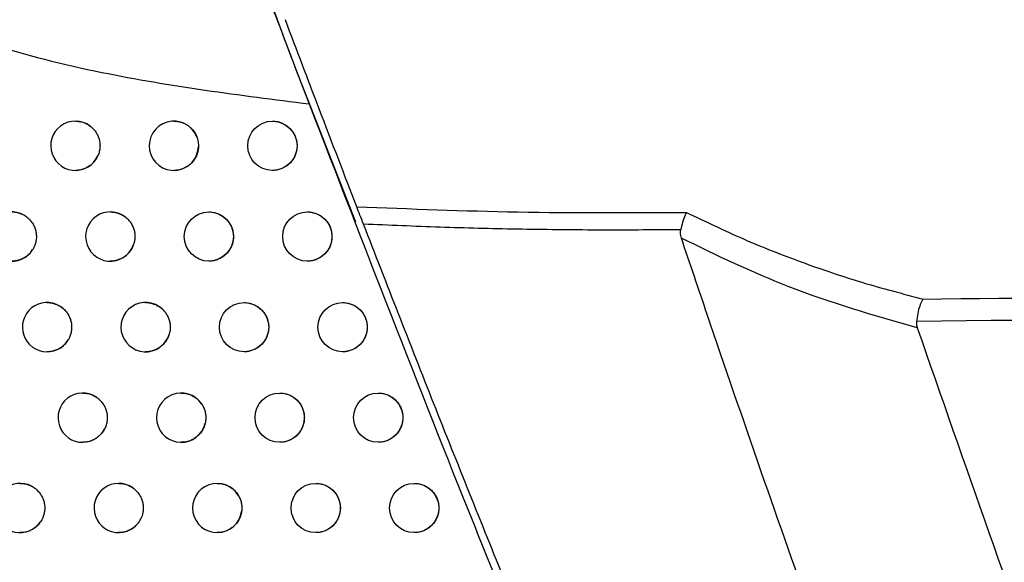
# Model space of a CAD drawing. Header units: millimetres. Extents: x -0.201 to 0.721, y -0.195 to 0.483.
# Tile 132 of 188: x 0.291 to 0.311, y 0.061 to 0.072. Entities that reach past the tile are written whole.
import ezdxf

# ---------------------------------------------------------------- set-up
doc = ezdxf.new("R2010")
doc.units = ezdxf.units.MM

msp = doc.modelspace()

# ---------------------------------------------------------------- linework, layer by layer
at = {"color": 7, "linetype": 'Continuous', "lineweight": 25}
msp.add_line((0.296595, 0.070685), (0.297694, 0.067881), dxfattribs=at)
for centre in [(0.296005, 0.069427), (0.294714, 0.067586), (0.296714, 0.067586), (0.29543, 0.065747), (0.29743, 0.065747), (0.296153, 0.063911), (0.298153, 0.063911), (0.296884, 0.062078), (0.298884, 0.062078)]:
    msp.add_circle(centre, 0.0005, dxfattribs=at)
for centre, radius, start, end in [((0.292005, 0.069427), 0.0005000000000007, 43.96807, 336.013268), ((0.294005, 0.069427), 0.0005, 21.627596, 358.673324), ((0.290714, 0.067586), 0.0005000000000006, 51.905507, 327.797838), ((0.292714, 0.067586), 0.0005, 41.12599, 339.104354), ((0.29143, 0.065747), 0.0005000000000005, 49.996943, 329.993571), ((0.29343, 0.065747), 0.0005, 37.848555, 342.618064), ((0.292153, 0.063911), 0.0005, 47.904871, 332.36266), ((0.294153, 0.063911), 0.0005000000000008, 33.945339, 346.743725), ((0.290884, 0.062078), 0.0005, 54.16473, 325.784627), ((0.292884, 0.062078), 0.0004999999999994, 45.592023, 334.941083), ((0.294884, 0.062078), 0.0005000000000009, 29.010662, 351.885486)]:
    msp.add_arc(centre, radius, start, end, dxfattribs=at)
for points, knots in [([(0.2937837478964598, 0.0782593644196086), (0.2930378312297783, 0.0781399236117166), (0.2915471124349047, 0.0779012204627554), (0.2895455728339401, 0.0773447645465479), (0.2879360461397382, 0.0766667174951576), (0.286937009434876, 0.0759834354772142), (0.2864287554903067, 0.075353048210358), (0.2862197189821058, 0.0748343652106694), (0.2862210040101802, 0.0743227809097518), (0.2864252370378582, 0.0737759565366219), (0.2869907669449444, 0.0730725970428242), (0.2882832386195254, 0.0722238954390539), (0.2902170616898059, 0.0714570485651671), (0.2931388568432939, 0.0707353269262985), (0.295341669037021, 0.070454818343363), (0.2967514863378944, 0.0702752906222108)], [0, 0, 0, 0, 0.1086404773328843, 0.2171186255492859, 0.2988867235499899, 0.3606459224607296, 0.3897569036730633, 0.4145454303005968, 0.439513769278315, 0.4609858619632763, 0.4970256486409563, 0.5670005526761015, 0.6812278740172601, 0.7959833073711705, 0.9999999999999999, 0.9999999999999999, 0.9999999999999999, 0.9999999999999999]), ([(0.2937837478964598, 0.0782593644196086), (0.2940673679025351, 0.0774791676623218), (0.2944484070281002, 0.0764309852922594), (0.2950464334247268, 0.0748098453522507), (0.2955343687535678, 0.0734973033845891), (0.2961445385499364, 0.0718712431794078), (0.2965373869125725, 0.0708382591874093), (0.2967514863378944, 0.0702752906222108)], [0, 0, 0, 0, 0.3007762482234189, 0.4040882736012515, 0.5904446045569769, 0.7767953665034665, 0.9999999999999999, 0.9999999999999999, 0.9999999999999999, 0.9999999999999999]), ([(0.2965953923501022, 0.0706851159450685), (0.2963671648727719, 0.0712868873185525), (0.2959098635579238, 0.0724926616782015), (0.295194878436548, 0.0744087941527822), (0.2947022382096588, 0.0757387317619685), (0.2944683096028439, 0.0763806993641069), (0.2944582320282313, 0.0764083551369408)], [0, 0, 0, 0, 0.3282573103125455, 0.6577319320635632, 0.9852551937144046, 1, 1, 1, 1]), ([(0.297716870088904, 0.068191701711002), (0.2974702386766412, 0.0688310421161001), (0.2970249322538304, 0.0699854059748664), (0.2965012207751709, 0.0713682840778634), (0.2962675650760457, 0.0719852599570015)], [0, 0, 0, 0, 0.5538465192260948, 1, 1, 1, 1]), ([(0.2967514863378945, 0.0702752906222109), (0.297856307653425, 0.0674182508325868), (0.2997863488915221, 0.0624272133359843), (0.3018359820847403, 0.0574840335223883), (0.302712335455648, 0.0553704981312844)], [0, 0, 0, 0, 0.5724340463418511, 1, 1, 1, 1]), ([(0.2920053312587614, 0.0699271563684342), (0.2920065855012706, 0.0699272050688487), (0.292021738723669, 0.0699277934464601), (0.2920509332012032, 0.0699255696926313), (0.2920928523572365, 0.0699202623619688), (0.2921346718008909, 0.0699109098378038), (0.2921754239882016, 0.0698981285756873), (0.2922146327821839, 0.0698820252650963), (0.2922522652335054, 0.069862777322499), (0.2922885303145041, 0.0698400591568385), (0.2923271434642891, 0.0698113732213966), (0.2923513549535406, 0.0697878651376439), (0.2923651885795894, 0.0697744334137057)], [0, 0, 0, 0, 0.0093986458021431, 0.1135504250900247, 0.2184276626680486, 0.3255983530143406, 0.4335640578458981, 0.5373982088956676, 0.6419596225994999, 0.7488232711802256, 0.8564861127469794, 1, 1, 1, 1]), ([(0.2923651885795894, 0.0697744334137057), (0.2923744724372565, 0.0697643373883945), (0.2923931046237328, 0.0697440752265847), (0.2924179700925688, 0.0697105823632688), (0.2924404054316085, 0.069674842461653), (0.2924596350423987, 0.0696373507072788), (0.2924755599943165, 0.0695986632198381), (0.2924882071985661, 0.0695588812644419), (0.2924975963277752, 0.0695176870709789), (0.2925034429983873, 0.0694759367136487), (0.2925057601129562, 0.0694341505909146), (0.2925046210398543, 0.069392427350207), (0.2924999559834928, 0.0693504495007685), (0.2924914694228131, 0.0693080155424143), (0.2924793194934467, 0.0692655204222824), (0.2924678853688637, 0.06923790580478), (0.2924621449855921, 0.069224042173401)], [0, 0, 0, 0, 0.0694649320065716, 0.1394122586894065, 0.2108809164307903, 0.2828752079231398, 0.3523401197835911, 0.4222872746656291, 0.4937553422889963, 0.5657489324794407, 0.6352194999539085, 0.7051724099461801, 0.7766466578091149, 0.8486466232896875, 0.9240146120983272, 1, 1, 1, 1]), ([(0.2940053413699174, 0.0699270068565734), (0.2940067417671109, 0.0699271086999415), (0.2940185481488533, 0.0699279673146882), (0.2940514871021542, 0.0699253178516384), (0.2941076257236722, 0.0699186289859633), (0.2941623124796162, 0.0699030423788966), (0.2942148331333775, 0.0698821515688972), (0.2942652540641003, 0.0698562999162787), (0.294325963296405, 0.0698136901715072), (0.2943743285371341, 0.0697667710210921), (0.2944094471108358, 0.0697226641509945), (0.2944411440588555, 0.0696758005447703), (0.2944585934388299, 0.0696371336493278), (0.2944701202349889, 0.0696115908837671)], [0, 0, 0, 0, 0.0070824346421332, 0.0597101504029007, 0.1659596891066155, 0.2921431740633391, 0.3446505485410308, 0.4506611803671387, 0.5765718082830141, 0.7165313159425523, 0.7875819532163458, 0.8596798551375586, 1, 1, 1, 1]), ([(0.2960053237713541, 0.0699271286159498), (0.2960068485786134, 0.0699271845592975), (0.2960362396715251, 0.0699282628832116), (0.2960799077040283, 0.0699228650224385), (0.2961350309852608, 0.0699108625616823), (0.2961888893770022, 0.0698938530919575), (0.2962404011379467, 0.0698701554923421), (0.2962882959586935, 0.0698402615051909), (0.2963222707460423, 0.0698147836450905), (0.2963643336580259, 0.0697772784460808), (0.2964015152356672, 0.0697345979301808), (0.2964328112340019, 0.0696877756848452), (0.2964600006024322, 0.0696385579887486), (0.2964809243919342, 0.0695861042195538), (0.2964957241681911, 0.0695283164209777), (0.2965037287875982, 0.0694796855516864), (0.2965047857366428, 0.0694448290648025), (0.2965053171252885, 0.0694273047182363)], [0, 0, 0, 0, 0.0058449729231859, 0.1126635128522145, 0.1668847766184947, 0.2218994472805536, 0.3285476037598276, 0.3826847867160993, 0.4376167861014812, 0.4906832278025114, 0.5978993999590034, 0.6526609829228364, 0.705553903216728, 0.8124177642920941, 0.866996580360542, 0.9331315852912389, 1, 1, 1, 1]), ([(0.2944701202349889, 0.0696115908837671), (0.2944863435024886, 0.0695576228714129), (0.2945057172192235, 0.0694931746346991), (0.2945052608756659, 0.0694265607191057), (0.2945051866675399, 0.0694157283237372)], [0, 0, 0, 0, 0.837385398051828, 1, 1, 1, 1]), ([(0.2945051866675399, 0.0694157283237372), (0.2945045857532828, 0.0694028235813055), (0.2945027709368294, 0.0693638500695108), (0.2944930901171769, 0.0693122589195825), (0.2944776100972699, 0.0692614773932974), (0.2944624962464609, 0.0692234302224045), (0.2944439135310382, 0.0691860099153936), (0.294422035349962, 0.0691499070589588), (0.2943972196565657, 0.0691158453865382), (0.2943697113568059, 0.0690840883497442), (0.2943397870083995, 0.0690548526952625), (0.2943071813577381, 0.0690279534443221), (0.2942609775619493, 0.0689960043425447), (0.2942108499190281, 0.068970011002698), (0.2941580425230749, 0.0689505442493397), (0.2941037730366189, 0.0689357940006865), (0.2940523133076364, 0.0689277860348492), (0.2940149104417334, 0.0689277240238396), (0.2940053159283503, 0.0689277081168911)], [0, 0, 0, 0, 0.0499424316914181, 0.1508307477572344, 0.2018682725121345, 0.2553102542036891, 0.3091247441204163, 0.363514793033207, 0.4186921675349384, 0.4722983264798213, 0.5262766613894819, 0.5808299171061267, 0.6361696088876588, 0.7442024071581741, 0.7990317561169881, 0.8546536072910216, 0.9627160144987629, 1, 1, 1, 1]), ([(0.2965053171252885, 0.0694273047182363), (0.2965049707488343, 0.0694134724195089), (0.2965039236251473, 0.0693716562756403), (0.2964941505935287, 0.0693160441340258), (0.2964779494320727, 0.0692623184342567), (0.2964572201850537, 0.0692101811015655), (0.296430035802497, 0.0691608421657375), (0.2963969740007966, 0.0691155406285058), (0.296360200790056, 0.0690731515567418), (0.2963182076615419, 0.0690355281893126), (0.2962719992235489, 0.0690036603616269), (0.2962354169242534, 0.0689827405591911), (0.2961973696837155, 0.0689650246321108), (0.296157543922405, 0.0689503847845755), (0.2961032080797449, 0.0689356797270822), (0.2960519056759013, 0.0689277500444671), (0.2960146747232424, 0.0689277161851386), (0.2960053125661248, 0.0689277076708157)], [0, 0, 0, 0, 0.0527580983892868, 0.1594919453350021, 0.2139763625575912, 0.2667806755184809, 0.3734584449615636, 0.4279318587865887, 0.4808436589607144, 0.587735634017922, 0.6423151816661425, 0.6953586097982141, 0.7487714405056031, 0.8027557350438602, 0.8575224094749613, 0.9641723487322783, 0.9999999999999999, 0.9999999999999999, 0.9999999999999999, 0.9999999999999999]), ([(0.2924621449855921, 0.069224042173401), (0.2924577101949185, 0.0692145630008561), (0.2924443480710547, 0.069186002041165), (0.2924222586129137, 0.069149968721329), (0.2923972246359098, 0.0691162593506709), (0.2923701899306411, 0.0690843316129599), (0.2923300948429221, 0.0690450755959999), (0.2922821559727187, 0.0690095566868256), (0.2922366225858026, 0.0689833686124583), (0.2921985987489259, 0.0689655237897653), (0.292158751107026, 0.0689507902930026), (0.2921178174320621, 0.0689394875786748), (0.2920763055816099, 0.0689318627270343), (0.2920388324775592, 0.0689277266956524), (0.2920150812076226, 0.0689277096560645), (0.2920053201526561, 0.0689277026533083)], [0, 0, 0, 0, 0.0543270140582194, 0.1636885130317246, 0.2187831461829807, 0.2725843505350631, 0.381189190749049, 0.5101276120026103, 0.5822165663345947, 0.6548017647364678, 0.7289485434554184, 0.8036335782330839, 0.8761080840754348, 0.9490841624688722, 1, 1, 1, 1]), ([(0.297716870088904, 0.068191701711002), (0.2988049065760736, 0.0681484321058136), (0.3010331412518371, 0.0680598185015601), (0.303266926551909, 0.0680710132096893), (0.3044099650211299, 0.0680767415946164)], [0, 0, 0, 0, 0.488295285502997, 1, 1, 1, 1]), ([(0.2978540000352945, 0.0678374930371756), (0.2978294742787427, 0.0679007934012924), (0.2977791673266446, 0.0680306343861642), (0.2977379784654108, 0.068137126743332), (0.297716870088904, 0.068191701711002)], [0, 0, 0, 0, 0.4875222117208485, 0.9999999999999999, 0.9999999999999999, 0.9999999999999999, 0.9999999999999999]), ([(0.2907141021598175, 0.0680855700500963), (0.2907152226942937, 0.0680856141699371), (0.2907302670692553, 0.0680862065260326), (0.290759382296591, 0.0680839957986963), (0.2908013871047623, 0.0680787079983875), (0.2908432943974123, 0.0680693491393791), (0.2908833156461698, 0.068056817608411), (0.2909332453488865, 0.0680364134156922), (0.2909799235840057, 0.0680110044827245), (0.2910118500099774, 0.0679871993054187), (0.2910225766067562, 0.0679792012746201)], [0, 0, 0, 0, 0.0101474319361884, 0.1362401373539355, 0.2632116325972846, 0.3929627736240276, 0.5236781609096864, 0.6415071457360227, 0.8795540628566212, 1, 1, 1, 1]), ([(0.2910225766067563, 0.0679792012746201), (0.2910331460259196, 0.0679704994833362), (0.2910543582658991, 0.0679530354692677), (0.2910835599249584, 0.0679233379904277), (0.2911106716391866, 0.0678910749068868), (0.291134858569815, 0.0678566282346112), (0.2911559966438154, 0.0678204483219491), (0.2911739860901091, 0.067782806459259), (0.2911889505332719, 0.0677433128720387), (0.2912004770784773, 0.0677028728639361), (0.291208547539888, 0.0676618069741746), (0.2912131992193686, 0.0676203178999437), (0.2912143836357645, 0.0675780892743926), (0.2912119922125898, 0.0675360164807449), (0.2912061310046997, 0.0674946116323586), (0.291196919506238, 0.0674539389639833), (0.2911841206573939, 0.0674137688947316), (0.2911654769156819, 0.0673679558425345), (0.2911477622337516, 0.0673374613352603), (0.2911371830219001, 0.0673192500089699)], [0, 0, 0, 0, 0.0560954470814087, 0.1125804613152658, 0.1702940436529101, 0.228432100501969, 0.2845275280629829, 0.3414232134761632, 0.3987253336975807, 0.4568626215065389, 0.5129646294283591, 0.5694561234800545, 0.627176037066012, 0.6853204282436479, 0.7414248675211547, 0.79791888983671, 0.8556417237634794, 0.9137892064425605, 1, 1, 1, 1]), ([(0.2927140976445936, 0.0680855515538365), (0.2927153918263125, 0.0680856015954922), (0.2927305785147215, 0.0680861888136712), (0.2927597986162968, 0.0680839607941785), (0.2928016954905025, 0.0680786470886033), (0.2928434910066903, 0.0680692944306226), (0.2928842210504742, 0.0680565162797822), (0.29292340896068, 0.0680404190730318), (0.292961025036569, 0.0680211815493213), (0.2929972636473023, 0.0679984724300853), (0.2930425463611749, 0.0679648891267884), (0.2930716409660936, 0.067934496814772), (0.293090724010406, 0.0679145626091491)], [0, 0, 0, 0, 0.0091352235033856, 0.1071980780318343, 0.2059438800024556, 0.3068484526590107, 0.4085012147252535, 0.5062804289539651, 0.6047441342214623, 0.7053741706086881, 0.8067560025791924, 1, 1, 1, 1]), ([(0.2947140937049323, 0.0680855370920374), (0.2947155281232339, 0.0680855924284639), (0.294727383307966, 0.0680860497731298), (0.2947603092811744, 0.0680839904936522), (0.2948164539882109, 0.068076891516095), (0.2948879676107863, 0.0680567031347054), (0.2949492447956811, 0.0680285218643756), (0.294997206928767, 0.0679985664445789), (0.2950312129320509, 0.0679730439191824), (0.2950732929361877, 0.0679354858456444), (0.2951104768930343, 0.0678927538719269), (0.2951417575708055, 0.0678458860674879), (0.2951689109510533, 0.0677966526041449), (0.2951897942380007, 0.0677442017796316), (0.2952045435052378, 0.0676864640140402), (0.2952125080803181, 0.0676379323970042), (0.2952135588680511, 0.0676031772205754), (0.2952140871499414, 0.0675857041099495)], [0, 0, 0, 0, 0.0055030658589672, 0.0454817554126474, 0.1261941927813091, 0.222049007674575, 0.3288762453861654, 0.3831060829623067, 0.4381342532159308, 0.4912260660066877, 0.5984958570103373, 0.6532881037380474, 0.7061370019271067, 0.8129135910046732, 0.8674499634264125, 0.9333606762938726, 0.9999999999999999, 0.9999999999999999, 0.9999999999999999, 0.9999999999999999]), ([(0.2967140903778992, 0.068085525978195), (0.2967156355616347, 0.0680855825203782), (0.2967450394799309, 0.0680866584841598), (0.2967887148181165, 0.0680812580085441), (0.2968438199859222, 0.0680692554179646), (0.2968976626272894, 0.0680522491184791), (0.2969491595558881, 0.0680285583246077), (0.2969970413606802, 0.0679986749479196), (0.2970310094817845, 0.0679732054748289), (0.2970730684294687, 0.0679357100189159), (0.2971102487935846, 0.06789303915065), (0.2971415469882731, 0.0678462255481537), (0.2971687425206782, 0.0677970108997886), (0.2971896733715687, 0.0677445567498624), (0.2972044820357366, 0.0676867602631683), (0.2972124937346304, 0.0676381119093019), (0.2972135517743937, 0.067603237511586), (0.2972140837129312, 0.0675857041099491)], [0, 0, 0, 0, 0.0059220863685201, 0.1126937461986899, 0.1668910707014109, 0.2218812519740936, 0.3284941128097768, 0.3826130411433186, 0.4375261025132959, 0.4905872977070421, 0.597792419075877, 0.6525477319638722, 0.7054486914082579, 0.8123284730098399, 0.8669150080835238, 0.933090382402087, 1, 1, 1, 1]), ([(0.3044099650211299, 0.0680767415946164), (0.3044093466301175, 0.0680754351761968), (0.3044013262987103, 0.0680584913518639), (0.3043745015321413, 0.0679973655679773), (0.3043327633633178, 0.0678820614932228), (0.3043059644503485, 0.0677750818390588), (0.3042935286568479, 0.0677254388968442)], [0, 0, 0, 0, 0.0142292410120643, 0.1845486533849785, 0.6215971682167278, 1, 1, 1, 1]), ([(0.3044099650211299, 0.0680767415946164), (0.3047936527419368, 0.06789184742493), (0.3055622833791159, 0.0675214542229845), (0.3067528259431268, 0.0670554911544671), (0.3079699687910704, 0.0666440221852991), (0.3087984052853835, 0.0664258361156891), (0.3092131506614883, 0.0663166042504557)], [0, 0, 0, 0, 0.2451132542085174, 0.4910283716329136, 0.7451903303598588, 1, 1, 1, 1]), ([(0.293090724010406, 0.0679145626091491), (0.2930995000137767, 0.067904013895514), (0.2931171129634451, 0.0678828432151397), (0.2931402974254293, 0.0678481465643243), (0.2931609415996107, 0.0678113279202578), (0.293178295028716, 0.0677729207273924), (0.2931922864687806, 0.0677334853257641), (0.2932029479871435, 0.0676931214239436), (0.2932102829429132, 0.0676515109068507), (0.2932140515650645, 0.0676095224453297), (0.2932142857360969, 0.0675676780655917), (0.2932110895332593, 0.0675260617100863), (0.2932042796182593, 0.0674844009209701), (0.2931944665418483, 0.0674445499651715), (0.2931854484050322, 0.067419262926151), (0.2931812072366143, 0.067407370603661)], [0, 0, 0, 0, 0.0761205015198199, 0.1527696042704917, 0.2310857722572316, 0.3099779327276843, 0.386098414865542, 0.4627473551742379, 0.5410629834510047, 0.6199545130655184, 0.6960798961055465, 0.7727338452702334, 0.8510549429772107, 0.9299521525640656, 1, 1, 1, 1]), ([(0.3054422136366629, 0.0493632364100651), (0.3054355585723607, 0.0493785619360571), (0.3054031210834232, 0.0494532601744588), (0.3052676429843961, 0.0497654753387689), (0.3047017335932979, 0.0510730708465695), (0.3036536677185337, 0.0535222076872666), (0.3022189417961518, 0.0569425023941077), (0.300734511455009, 0.0605619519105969), (0.2992762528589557, 0.064192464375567), (0.2983280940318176, 0.066622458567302), (0.2978540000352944, 0.0678374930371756)], [0, 0, 0, 0, 0.0025094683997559, 0.0122314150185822, 0.0511191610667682, 0.2165127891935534, 0.4123544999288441, 0.6082082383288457, 0.8040980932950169, 0.9999999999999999, 0.9999999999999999, 0.9999999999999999, 0.9999999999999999]), ([(0.3042935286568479, 0.0677254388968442), (0.304278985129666, 0.06772526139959), (0.3037176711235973, 0.0677184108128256), (0.3026093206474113, 0.067713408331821), (0.3009961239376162, 0.0677306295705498), (0.299410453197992, 0.0677693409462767), (0.2983728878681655, 0.0678147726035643), (0.2978540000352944, 0.0678374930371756)], [0, 0, 0, 0, 0.006767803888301, 0.261206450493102, 0.5157556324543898, 0.757828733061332, 1, 1, 1, 1]), ([(0.2952140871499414, 0.0675857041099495), (0.2952137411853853, 0.0675718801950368), (0.29521269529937, 0.0675300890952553), (0.2952029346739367, 0.0674745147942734), (0.2951867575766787, 0.067420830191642), (0.2951660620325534, 0.0673687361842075), (0.2951389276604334, 0.0673194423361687), (0.2951059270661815, 0.0672741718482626), (0.2950692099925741, 0.0672317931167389), (0.2950272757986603, 0.0671941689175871), (0.2949811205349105, 0.0671622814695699), (0.294944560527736, 0.0671413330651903), (0.2949065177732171, 0.0671235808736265), (0.2948666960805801, 0.0671089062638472), (0.2948123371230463, 0.0670941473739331), (0.2947609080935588, 0.0670861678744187), (0.2947235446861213, 0.0670861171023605), (0.2947140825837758, 0.0670861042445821)], [0, 0, 0, 0, 0.0526847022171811, 0.1592712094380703, 0.2136810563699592, 0.2664113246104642, 0.3729383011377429, 0.4273326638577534, 0.4802139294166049, 0.5870419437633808, 0.6415856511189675, 0.694667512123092, 0.7481184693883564, 0.802140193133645, 0.8569432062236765, 0.963771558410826, 0.9999999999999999, 0.9999999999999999, 0.9999999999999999, 0.9999999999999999]), ([(0.2972140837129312, 0.0675857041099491), (0.2972137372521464, 0.0675718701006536), (0.2972126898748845, 0.0675300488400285), (0.2972029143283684, 0.0674744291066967), (0.2971867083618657, 0.0674206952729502), (0.2971659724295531, 0.0673685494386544), (0.2971387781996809, 0.0673192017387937), (0.2971057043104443, 0.067273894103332), (0.2970689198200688, 0.0672315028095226), (0.2970269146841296, 0.0671938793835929), (0.2969806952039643, 0.0671620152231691), (0.2969441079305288, 0.0671411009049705), (0.2969060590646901, 0.0671233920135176), (0.2968662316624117, 0.0671087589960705), (0.2968118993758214, 0.0670940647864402), (0.2967606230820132, 0.0670861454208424), (0.2967234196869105, 0.0670861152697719), (0.2967140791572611, 0.0670861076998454)], [0, 0, 0, 0, 0.0527726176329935, 0.1595356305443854, 0.2140348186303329, 0.2668537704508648, 0.3735613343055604, 0.4280503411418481, 0.4809687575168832, 0.5878745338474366, 0.6424617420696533, 0.6954985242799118, 0.7489047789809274, 0.802882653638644, 0.8576431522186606, 0.9642589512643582, 1, 1, 1, 1]), ([(0.3043083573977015, 0.0675512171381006), (0.3042983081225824, 0.0675865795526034), (0.3042819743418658, 0.0676440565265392), (0.3042903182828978, 0.0677028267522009), (0.3042935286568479, 0.0677254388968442)], [0, 0, 0, 0, 0.6152448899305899, 1, 1, 1, 1]), ([(0.2931812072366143, 0.067407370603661), (0.2931764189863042, 0.0673956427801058), (0.2931619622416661, 0.0673602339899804), (0.2931362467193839, 0.0673157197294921), (0.2931074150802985, 0.0672763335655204), (0.2930788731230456, 0.0672426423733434), (0.2930387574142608, 0.0672033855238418), (0.2929907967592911, 0.0671678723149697), (0.292945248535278, 0.0671416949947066), (0.2929072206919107, 0.0671238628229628), (0.2928673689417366, 0.0671091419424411), (0.2928264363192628, 0.0670978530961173), (0.2927849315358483, 0.0670902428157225), (0.2927475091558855, 0.0670861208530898), (0.2927238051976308, 0.0670861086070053), (0.2927140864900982, 0.067086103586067)], [0, 0, 0, 0, 0.0628185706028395, 0.1896626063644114, 0.2537961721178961, 0.3052176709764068, 0.4090194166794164, 0.5322573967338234, 0.6011274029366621, 0.6704717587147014, 0.7413090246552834, 0.8126609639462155, 0.8818751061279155, 0.9515683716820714, 1, 1, 1, 1]), ([(0.3108626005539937, 0.0492686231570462), (0.3108378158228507, 0.0493338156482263), (0.3107138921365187, 0.0496597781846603), (0.3101946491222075, 0.0510292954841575), (0.3089232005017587, 0.0544259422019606), (0.3070198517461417, 0.0596715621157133), (0.3053722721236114, 0.0644027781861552), (0.3044829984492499, 0.0670344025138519), (0.3043083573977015, 0.0675512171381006)], [0, 0, 0, 0, 0.0107725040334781, 0.0538625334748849, 0.2262235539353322, 0.5709513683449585, 0.9157407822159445, 1, 1, 1, 1]), ([(0.3090955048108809, 0.0657345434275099), (0.3082174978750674, 0.0659848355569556), (0.306594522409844, 0.0664474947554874), (0.3050275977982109, 0.0672039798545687), (0.3043083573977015, 0.0675512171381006)], [0, 0, 0, 0, 0.5409859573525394, 1, 1, 1, 1]), ([(0.2911371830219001, 0.0673192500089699), (0.2911270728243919, 0.0673042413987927), (0.291109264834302, 0.0672778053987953), (0.2910792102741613, 0.0672433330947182), (0.2910494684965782, 0.0672140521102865), (0.2910169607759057, 0.0671871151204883), (0.2909823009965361, 0.0671630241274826), (0.2909459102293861, 0.0671420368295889), (0.2909078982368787, 0.0671241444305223), (0.2908680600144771, 0.0671093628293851), (0.2908271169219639, 0.0670980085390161), (0.2907855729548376, 0.0670903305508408), (0.290747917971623, 0.0670861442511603), (0.2907239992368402, 0.0670861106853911), (0.2907140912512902, 0.0670860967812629)], [0, 0, 0, 0, 0.1071982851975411, 0.1888178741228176, 0.2709970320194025, 0.3549331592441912, 0.4394731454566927, 0.521803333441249, 0.6046990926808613, 0.689373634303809, 0.7746609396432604, 0.8575373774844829, 0.9409869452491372, 1, 1, 1, 1]), ([(0.3092131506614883, 0.0663166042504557), (0.317377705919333, 0.0664103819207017), (0.3313935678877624, 0.0665713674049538), (0.3476469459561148, 0.0667649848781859), (0.3557357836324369, 0.0668631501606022), (0.3579733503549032, 0.0668903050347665)], [0, 0, 0, 0, 0.5023277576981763, 0.8623319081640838, 1, 1, 1, 1]), ([(0.3579733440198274, 0.0664246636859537), (0.3524708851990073, 0.0663594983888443), (0.3361730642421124, 0.0661664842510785), (0.3198751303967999, 0.0659832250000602), (0.3090796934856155, 0.0658618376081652)], [0, 0, 0, 0, 0.3376192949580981, 1, 1, 1, 1]), ([(0.2914301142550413, 0.0662467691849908), (0.2914312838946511, 0.0662468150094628), (0.2914463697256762, 0.0662474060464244), (0.2914755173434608, 0.0662451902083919), (0.2915174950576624, 0.0662398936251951), (0.2915593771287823, 0.0662305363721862), (0.2916001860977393, 0.06621774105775), (0.2916394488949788, 0.0662016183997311), (0.2916771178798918, 0.0661823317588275), (0.2917134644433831, 0.0661596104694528), (0.2917378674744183, 0.0661412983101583), (0.2917502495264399, 0.0661309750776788), (0.2917515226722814, 0.0661299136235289)], [0, 0, 0, 0, 0.010084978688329, 0.1300744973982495, 0.2509001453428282, 0.3743700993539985, 0.4987571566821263, 0.618327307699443, 0.7387361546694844, 0.8618016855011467, 0.9857901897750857, 0.9999999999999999, 0.9999999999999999, 0.9999999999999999, 0.9999999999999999]), ([(0.2934301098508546, 0.0662467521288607), (0.2934314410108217, 0.0662468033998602), (0.29344665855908, 0.0662473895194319), (0.2934759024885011, 0.0662451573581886), (0.2935177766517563, 0.0662398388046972), (0.293559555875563, 0.0662304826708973), (0.2936271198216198, 0.0662092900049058), (0.2936910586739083, 0.0661764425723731), (0.2937436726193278, 0.0661369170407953), (0.293775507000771, 0.066109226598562), (0.2938015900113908, 0.0660826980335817), (0.2938190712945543, 0.0660609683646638), (0.2938249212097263, 0.0660536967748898)], [0, 0, 0, 0, 0.008810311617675, 0.1007176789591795, 0.1932650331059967, 0.2878351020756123, 0.3831060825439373, 0.6607264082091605, 0.7557564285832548, 0.8164975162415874, 0.9385929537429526, 1, 1, 1, 1]), ([(0.2954301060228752, 0.0662467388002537), (0.2954315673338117, 0.0662467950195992), (0.2954434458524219, 0.06624725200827), (0.2954763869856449, 0.0662451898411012), (0.2955325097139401, 0.0662380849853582), (0.2956039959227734, 0.0662179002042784), (0.2956652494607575, 0.0661897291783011), (0.2957131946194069, 0.0661597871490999), (0.2957471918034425, 0.0661342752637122), (0.295789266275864, 0.0660967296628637), (0.2958264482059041, 0.0660540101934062), (0.2958577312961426, 0.0660071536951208), (0.2958848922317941, 0.0659579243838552), (0.2959057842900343, 0.0659054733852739), (0.2959205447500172, 0.065847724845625), (0.2959285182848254, 0.0657991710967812), (0.2959295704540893, 0.0657643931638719), (0.2959300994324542, 0.0657469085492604)], [0, 0, 0, 0, 0.0056050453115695, 0.045561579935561, 0.1262291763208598, 0.2220303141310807, 0.3288119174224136, 0.3830181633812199, 0.4380218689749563, 0.4911065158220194, 0.5983612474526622, 0.6531449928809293, 0.7060038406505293, 0.8128001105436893, 0.8673459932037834, 0.9333081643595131, 1, 1, 1, 1]), ([(0.2974301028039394, 0.0662467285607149), (0.2974316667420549, 0.0662467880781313), (0.2974436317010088, 0.0662472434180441), (0.2974766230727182, 0.06624517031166), (0.2975326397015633, 0.0662380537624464), (0.29759053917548, 0.0662216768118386), (0.2976394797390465, 0.0662016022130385), (0.2976769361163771, 0.0661824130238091), (0.2977130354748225, 0.0661598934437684), (0.2977469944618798, 0.0661344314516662), (0.2977890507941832, 0.0660969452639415), (0.2978262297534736, 0.0660542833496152), (0.2978575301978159, 0.0660074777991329), (0.2978847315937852, 0.0659582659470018), (0.2979056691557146, 0.0659058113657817), (0.2979204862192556, 0.0658480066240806), (0.297928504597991, 0.0657993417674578), (0.297929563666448, 0.0657644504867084), (0.2979300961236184, 0.0657469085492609)], [0, 0, 0, 0, 0.0059923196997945, 0.0458444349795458, 0.1263006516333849, 0.2218486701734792, 0.2749932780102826, 0.3285109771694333, 0.3826073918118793, 0.437497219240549, 0.4905482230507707, 0.5977323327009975, 0.6524763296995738, 0.7053795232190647, 0.8122635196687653, 0.8668518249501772, 0.9330584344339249, 1, 1, 1, 1]), ([(0.3092131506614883, 0.0663166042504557), (0.3092125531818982, 0.0663157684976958), (0.3092058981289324, 0.0663064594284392), (0.3091822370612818, 0.0662684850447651), (0.3091442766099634, 0.0661792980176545), (0.3091033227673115, 0.0660305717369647), (0.3090875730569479, 0.0659181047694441), (0.3090796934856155, 0.0658618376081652)], [0, 0, 0, 0, 0.0104896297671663, 0.1168392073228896, 0.4170130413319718, 0.708331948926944, 1, 1, 1, 1]), ([(0.2917515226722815, 0.0661299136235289), (0.2917618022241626, 0.0661208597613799), (0.2917824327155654, 0.0661026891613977), (0.2918106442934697, 0.0660720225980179), (0.2918366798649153, 0.0660388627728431), (0.2918597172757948, 0.0660036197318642), (0.2918795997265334, 0.0659668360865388), (0.2918963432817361, 0.0659286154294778), (0.2919100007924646, 0.0658886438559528), (0.2919202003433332, 0.0658477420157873), (0.2919268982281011, 0.0658064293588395), (0.2919301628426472, 0.0657648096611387), (0.2919299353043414, 0.0657225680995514), (0.291926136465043, 0.0656806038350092), (0.2919188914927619, 0.0656394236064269), (0.2919083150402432, 0.065599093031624), (0.2918941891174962, 0.06555936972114), (0.2918788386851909, 0.0655251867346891), (0.2918675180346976, 0.0655048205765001), (0.2918630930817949, 0.0654968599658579)], [0, 0, 0, 0, 0.0589799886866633, 0.1183695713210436, 0.1790508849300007, 0.2401784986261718, 0.2991584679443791, 0.3585478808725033, 0.419228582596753, 0.4803554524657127, 0.539341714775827, 0.5987374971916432, 0.6594248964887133, 0.7205586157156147, 0.7795464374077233, 0.8389438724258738, 0.8996333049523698, 0.9607692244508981, 1, 1, 1, 1]), ([(0.2938249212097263, 0.0660536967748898), (0.2938330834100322, 0.0660426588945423), (0.2938494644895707, 0.0660205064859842), (0.2938706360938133, 0.0659845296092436), (0.2938891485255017, 0.065946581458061), (0.2939042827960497, 0.0659072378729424), (0.2939159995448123, 0.0658670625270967), (0.293924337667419, 0.0658261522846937), (0.2939292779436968, 0.0657841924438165), (0.2939305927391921, 0.0657437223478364), (0.2939281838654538, 0.065693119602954), (0.2939208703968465, 0.0656446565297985), (0.2939106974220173, 0.0656094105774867), (0.2939072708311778, 0.0655975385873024)], [0, 0, 0, 0, 0.0854996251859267, 0.1715929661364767, 0.2595587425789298, 0.3481714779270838, 0.4336710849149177, 0.5197642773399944, 0.607729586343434, 0.6963417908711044, 0.7714622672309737, 0.9230210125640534, 1, 1, 1, 1]), ([(0.3090796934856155, 0.0658618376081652), (0.3090794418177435, 0.0658287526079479), (0.3090791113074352, 0.0657853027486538), (0.3090923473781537, 0.0657443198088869), (0.3090955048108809, 0.0657345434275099)], [0, 0, 0, 0, 0.7614524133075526, 1, 1, 1, 1]), ([(0.2939072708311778, 0.0655975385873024), (0.2939055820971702, 0.0655923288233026), (0.2938996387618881, 0.0655739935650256), (0.2938873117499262, 0.0655431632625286), (0.2938687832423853, 0.0655057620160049), (0.293846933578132, 0.0654696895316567), (0.2938221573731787, 0.0654356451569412), (0.2937946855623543, 0.0654038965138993), (0.2937647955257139, 0.0653746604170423), (0.2937322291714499, 0.0653477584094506), (0.293686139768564, 0.0653158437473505), (0.2936360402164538, 0.0652897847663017), (0.2935832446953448, 0.0652703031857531), (0.2935423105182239, 0.0652590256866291), (0.2935007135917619, 0.065251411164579), (0.2934633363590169, 0.0652473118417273), (0.2934396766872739, 0.0652473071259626), (0.2934300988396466, 0.0652473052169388)], [0, 0, 0, 0, 0.0258484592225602, 0.0909711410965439, 0.1565473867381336, 0.2228240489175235, 0.2900585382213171, 0.3554274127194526, 0.4212493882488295, 0.4877709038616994, 0.555249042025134, 0.6866571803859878, 0.7540649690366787, 0.8219629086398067, 0.887803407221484, 0.9545808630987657, 0.9999999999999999, 0.9999999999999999, 0.9999999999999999, 0.9999999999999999]), ([(0.2959300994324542, 0.0657469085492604), (0.295929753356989, 0.0657330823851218), (0.2959287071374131, 0.0656912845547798), (0.2959189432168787, 0.065635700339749), (0.2959027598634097, 0.0655820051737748), (0.2958820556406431, 0.0655299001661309), (0.2958549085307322, 0.0654805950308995), (0.2958218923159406, 0.0654353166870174), (0.2957851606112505, 0.0653929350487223), (0.2957432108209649, 0.0653553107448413), (0.2956970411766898, 0.0653234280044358), (0.2956604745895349, 0.0653024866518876), (0.2956224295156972, 0.0652847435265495), (0.2955826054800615, 0.0652700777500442), (0.2955282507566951, 0.0652553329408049), (0.2954768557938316, 0.0652473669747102), (0.2954395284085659, 0.0652473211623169), (0.2954300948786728, 0.0652473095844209)], [0, 0, 0, 0, 0.0527034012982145, 0.1593274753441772, 0.213756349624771, 0.2665054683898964, 0.3730708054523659, 0.4274852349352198, 0.4803751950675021, 0.5872213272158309, 0.6417750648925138, 0.6948487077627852, 0.748291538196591, 0.8023053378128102, 0.8571007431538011, 0.9638859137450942, 1, 1, 1, 1]), ([(0.2979300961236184, 0.0657469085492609), (0.2979288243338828, 0.0657192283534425), (0.2979268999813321, 0.0656773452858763), (0.2979149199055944, 0.065622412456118), (0.2979027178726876, 0.0655818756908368), (0.29788196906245, 0.0655297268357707), (0.2978547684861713, 0.0654803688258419), (0.2978216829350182, 0.0654350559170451), (0.2977848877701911, 0.0653926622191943), (0.2977428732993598, 0.0653550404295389), (0.2976966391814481, 0.0653231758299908), (0.2976478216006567, 0.0652952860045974), (0.2975956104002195, 0.0652735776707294), (0.2975278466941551, 0.0652552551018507), (0.2974765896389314, 0.0652473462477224), (0.2974394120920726, 0.0652473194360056), (0.2974300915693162, 0.0652473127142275)], [0, 0, 0, 0, 0.105474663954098, 0.1595943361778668, 0.2141122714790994, 0.2669496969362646, 0.37369478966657, 0.4282033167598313, 0.4811326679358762, 0.5880609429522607, 0.6426602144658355, 0.6956955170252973, 0.8029824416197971, 0.8577420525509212, 0.964335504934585, 1, 1, 1, 1]), ([(0.3090955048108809, 0.0657345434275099), (0.3100614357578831, 0.0629649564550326), (0.3119936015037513, 0.0574249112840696), (0.3140724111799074, 0.0519382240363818), (0.3151119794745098, 0.0491944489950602)], [0, 0, 0, 0, 0.4999213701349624, 1, 1, 1, 1]), ([(0.2918630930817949, 0.065496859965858), (0.2918499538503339, 0.0654761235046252), (0.2918294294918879, 0.0654437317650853), (0.2917858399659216, 0.065393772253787), (0.2917441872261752, 0.0653560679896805), (0.2916981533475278, 0.0653241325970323), (0.2916617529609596, 0.0653031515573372), (0.2916237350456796, 0.0652852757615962), (0.2915838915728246, 0.06527050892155), (0.291542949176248, 0.0652591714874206), (0.2915014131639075, 0.0652515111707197), (0.2914638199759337, 0.06524734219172), (0.2914399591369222, 0.0652473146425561), (0.2914301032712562, 0.0652473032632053)], [0, 0, 0, 0, 0.1400039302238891, 0.2186955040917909, 0.3787141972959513, 0.4602243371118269, 0.5395597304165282, 0.6194404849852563, 0.7010367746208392, 0.783224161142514, 0.86305246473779, 0.9434329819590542, 1, 1, 1, 1]), ([(0.2921533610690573, 0.0644108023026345), (0.2921545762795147, 0.0644108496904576), (0.2921697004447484, 0.0644114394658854), (0.2921988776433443, 0.0644092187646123), (0.2922408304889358, 0.0644039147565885), (0.2922826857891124, 0.0643945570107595), (0.2923234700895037, 0.0643817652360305), (0.2923627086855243, 0.0643656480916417), (0.2924003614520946, 0.0643463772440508), (0.2924366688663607, 0.0643236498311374), (0.2924660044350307, 0.0643017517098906), (0.2924827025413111, 0.064287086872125), (0.2924885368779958, 0.0642819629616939)], [0, 0, 0, 0, 0.0099570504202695, 0.1239226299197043, 0.2386822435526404, 0.355952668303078, 0.4740937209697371, 0.5876800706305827, 0.7020626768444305, 0.8189668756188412, 0.9367468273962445, 1, 1, 1, 1]), ([(0.2941533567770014, 0.0644107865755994), (0.2941547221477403, 0.0644108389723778), (0.294169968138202, 0.0644114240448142), (0.2941992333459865, 0.0644091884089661), (0.2942410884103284, 0.0644038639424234), (0.2942828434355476, 0.0643945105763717), (0.2943368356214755, 0.064377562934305), (0.2943884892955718, 0.0643537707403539), (0.2944365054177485, 0.064323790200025), (0.294469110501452, 0.0642993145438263), (0.2945070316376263, 0.0642657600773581), (0.2945400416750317, 0.0642299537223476), (0.2945610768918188, 0.0642001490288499), (0.2945681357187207, 0.0641901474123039)], [0, 0, 0, 0, 0.0084040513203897, 0.0938412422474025, 0.1798732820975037, 0.2677851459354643, 0.3563482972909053, 0.5272266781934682, 0.6149236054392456, 0.7032744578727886, 0.7767934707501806, 0.9250981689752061, 1, 1, 1, 1]), ([(0.2961533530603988, 0.0644107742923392), (0.2961548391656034, 0.0644108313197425), (0.2961667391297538, 0.0644112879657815), (0.2961996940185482, 0.0644092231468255), (0.2962557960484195, 0.0644021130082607), (0.2963272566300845, 0.0643819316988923), (0.2963884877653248, 0.0643537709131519), (0.2964364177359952, 0.0643238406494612), (0.2964704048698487, 0.0642983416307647), (0.2965019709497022, 0.0642701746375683), (0.2965308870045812, 0.064239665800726), (0.2965574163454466, 0.0642064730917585), (0.2965809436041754, 0.0641712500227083), (0.296608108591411, 0.0641220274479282), (0.2966290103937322, 0.0640695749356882), (0.2966437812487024, 0.0640118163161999), (0.2966517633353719, 0.0639632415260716), (0.296652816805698, 0.0639284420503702), (0.2966533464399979, 0.0639109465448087)], [0, 0, 0, 0, 0.0056984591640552, 0.0456303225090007, 0.1262480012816, 0.2219894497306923, 0.3287181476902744, 0.3828971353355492, 0.437872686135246, 0.4909456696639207, 0.5443927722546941, 0.5982720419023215, 0.6530427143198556, 0.7059059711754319, 0.8127107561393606, 0.8672604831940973, 0.9332649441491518, 1, 1, 1, 1]), ([(0.2981533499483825, 0.0644107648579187), (0.2981549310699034, 0.0644108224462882), (0.2981843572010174, 0.0644118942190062), (0.2982280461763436, 0.0644064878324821), (0.2982831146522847, 0.0643944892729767), (0.2983236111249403, 0.0643816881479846), (0.2983627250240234, 0.0643656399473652), (0.2984001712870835, 0.0643464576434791), (0.2984362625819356, 0.0643239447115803), (0.298470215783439, 0.064298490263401), (0.2985122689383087, 0.0642610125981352), (0.2985494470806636, 0.0642183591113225), (0.2985807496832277, 0.0641715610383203), (0.2986079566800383, 0.0641223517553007), (0.2986289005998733, 0.0640698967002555), (0.2986437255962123, 0.064012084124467), (0.2986517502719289, 0.0639634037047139), (0.2986528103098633, 0.0639284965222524), (0.2986533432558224, 0.0639109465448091)], [0, 0, 0, 0, 0.0060574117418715, 0.1127340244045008, 0.166882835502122, 0.2218234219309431, 0.2749532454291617, 0.3284559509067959, 0.3825369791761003, 0.4374108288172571, 0.4904579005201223, 0.5976336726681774, 0.6523728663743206, 0.7052837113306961, 0.8121828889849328, 0.8667785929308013, 0.9330214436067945, 1, 1, 1, 1]), ([(0.2924885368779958, 0.0642819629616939), (0.2924984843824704, 0.0642725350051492), (0.2925184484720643, 0.064253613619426), (0.2925455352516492, 0.0642219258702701), (0.2925703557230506, 0.0641878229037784), (0.2925992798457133, 0.0641398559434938), (0.2926220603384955, 0.0640884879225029), (0.2926381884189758, 0.0640349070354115), (0.2926468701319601, 0.0639937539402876), (0.2926520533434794, 0.0639522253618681), (0.2926537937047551, 0.0639105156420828), (0.2926520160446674, 0.0638683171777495), (0.2926468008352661, 0.0638273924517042), (0.2926357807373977, 0.0637754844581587), (0.2926194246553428, 0.0637258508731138), (0.2926021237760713, 0.0636907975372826), (0.2925963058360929, 0.0636790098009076)], [0, 0, 0, 0, 0.0624848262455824, 0.1254035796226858, 0.1896908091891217, 0.2544508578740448, 0.3802024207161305, 0.4440314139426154, 0.5087907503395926, 0.5712814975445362, 0.6342061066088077, 0.6984991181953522, 0.7632649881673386, 0.8217445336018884, 0.9400562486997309, 1, 1, 1, 1]), ([(0.2945681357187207, 0.0641901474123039), (0.2945755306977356, 0.0641785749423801), (0.2945903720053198, 0.0641553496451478), (0.2946090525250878, 0.064118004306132), (0.2946249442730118, 0.0640788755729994), (0.2946373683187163, 0.0640385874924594), (0.2946463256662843, 0.0639977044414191), (0.2946518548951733, 0.0639563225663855), (0.2946539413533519, 0.0639141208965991), (0.2946524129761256, 0.0638730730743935), (0.2946479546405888, 0.063833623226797), (0.2946426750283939, 0.0638087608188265), (0.2946400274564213, 0.0637962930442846)], [0, 0, 0, 0, 0.1000474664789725, 0.2007896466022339, 0.3037228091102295, 0.4074130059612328, 0.5074604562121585, 0.6082025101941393, 0.7111353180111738, 0.8148251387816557, 0.9071401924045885, 0.9999999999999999, 0.9999999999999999, 0.9999999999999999, 0.9999999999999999]), ([(0.2946400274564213, 0.0637962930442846), (0.2946355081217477, 0.0637793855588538), (0.2946274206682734, 0.0637491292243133), (0.2946105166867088, 0.0637071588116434), (0.2945920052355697, 0.0636697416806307), (0.2945701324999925, 0.063633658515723), (0.2945371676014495, 0.0635883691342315), (0.2944985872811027, 0.0635473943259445), (0.2944553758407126, 0.0635117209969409), (0.2944092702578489, 0.0634798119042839), (0.294359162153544, 0.063453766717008), (0.2943063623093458, 0.0634342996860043), (0.2942654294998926, 0.0634230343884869), (0.2942239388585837, 0.0634154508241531), (0.2941866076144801, 0.0634113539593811), (0.2941629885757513, 0.0634113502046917), (0.2941533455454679, 0.063411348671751)], [0, 0, 0, 0, 0.078111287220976, 0.1397819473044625, 0.2018822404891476, 0.264646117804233, 0.3283175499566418, 0.4524181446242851, 0.5153994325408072, 0.5792872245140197, 0.7036516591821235, 0.7674472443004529, 0.8317070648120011, 0.8939991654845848, 0.9567226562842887, 1, 1, 1, 1]), ([(0.2966533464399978, 0.0639109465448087), (0.2966530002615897, 0.0638971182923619), (0.2966519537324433, 0.0638553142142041), (0.2966421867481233, 0.0637997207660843), (0.2966259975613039, 0.063746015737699), (0.2966052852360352, 0.0636939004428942), (0.2965781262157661, 0.0636445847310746), (0.2965450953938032, 0.0635992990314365), (0.2965083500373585, 0.0635569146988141), (0.2964663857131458, 0.0635192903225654), (0.296420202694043, 0.0634874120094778), (0.2963836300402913, 0.0634664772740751), (0.2963455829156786, 0.0634487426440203), (0.2963057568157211, 0.0634340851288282), (0.2962514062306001, 0.0634193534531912), (0.2962000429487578, 0.0634114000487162), (0.2961627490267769, 0.0634113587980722), (0.2961533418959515, 0.063411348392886)], [0, 0, 0, 0, 0.052720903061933, 0.1593801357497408, 0.2138268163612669, 0.2665935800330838, 0.3731948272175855, 0.4276280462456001, 0.4805260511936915, 0.5873889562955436, 0.6419519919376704, 0.6950177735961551, 0.7484528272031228, 0.8024590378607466, 0.8572471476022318, 0.9639915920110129, 1, 1, 1, 1]), ([(0.2986533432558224, 0.0639109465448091), (0.2986520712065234, 0.0638832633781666), (0.2986501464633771, 0.0638413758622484), (0.2986381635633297, 0.063786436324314), (0.2986259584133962, 0.0637458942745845), (0.2986052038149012, 0.0636937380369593), (0.2985779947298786, 0.0636443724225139), (0.2985448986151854, 0.0635990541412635), (0.298508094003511, 0.063556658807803), (0.2984660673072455, 0.0635190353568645), (0.2984198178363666, 0.0634871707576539), (0.2983831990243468, 0.0634662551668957), (0.2983451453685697, 0.0634485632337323), (0.2983053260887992, 0.0634339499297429), (0.2982510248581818, 0.063419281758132), (0.2981997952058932, 0.0634113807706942), (0.2981626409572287, 0.0634113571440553), (0.2981533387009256, 0.0634113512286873)], [0, 0, 0, 0, 0.1054899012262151, 0.1596172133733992, 0.2141428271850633, 0.2669879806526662, 0.3737488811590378, 0.4282658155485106, 0.4811957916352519, 0.5881257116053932, 0.6427263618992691, 0.6957983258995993, 0.7492408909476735, 0.8031103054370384, 0.8578591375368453, 0.9644123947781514, 1, 1, 1, 1]), ([(0.2925963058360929, 0.0636790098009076), (0.2925886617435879, 0.0636653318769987), (0.2925733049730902, 0.0636378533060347), (0.2925384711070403, 0.0635899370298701), (0.2924989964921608, 0.0635477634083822), (0.2924558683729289, 0.0635120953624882), (0.2924212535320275, 0.0634880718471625), (0.2923848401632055, 0.0634671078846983), (0.2923468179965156, 0.0634492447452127), (0.2923069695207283, 0.0634344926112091), (0.2922660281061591, 0.0634231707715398), (0.2922244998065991, 0.0634155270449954), (0.2921869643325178, 0.063411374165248), (0.2921631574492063, 0.0634113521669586), (0.2921533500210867, 0.0634113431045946)], [0, 0, 0, 0, 0.0860558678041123, 0.1728838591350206, 0.3252897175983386, 0.4026318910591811, 0.4810824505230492, 0.5573997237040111, 0.634241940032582, 0.7127357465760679, 0.7917987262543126, 0.8685599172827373, 0.9458522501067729, 1, 1, 1, 1]), ([(0.2908838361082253, 0.0625777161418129), (0.2908849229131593, 0.0625777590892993), (0.2908999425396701, 0.062578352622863), (0.2909290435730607, 0.0625761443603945), (0.2909710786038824, 0.062570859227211), (0.2910130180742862, 0.0625614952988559), (0.2910515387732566, 0.0625494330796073), (0.2910970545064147, 0.0625310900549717), (0.2911382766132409, 0.0625096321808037), (0.2911669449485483, 0.0624898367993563), (0.2911765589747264, 0.0624831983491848)], [0, 0, 0, 0, 0.0104615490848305, 0.1445784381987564, 0.2796302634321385, 0.4176399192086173, 0.5566759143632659, 0.6666139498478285, 0.8881978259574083, 1, 1, 1, 1]), ([(0.2928838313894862, 0.0625776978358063), (0.2928850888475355, 0.0625777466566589), (0.2929002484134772, 0.0625783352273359), (0.2929294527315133, 0.0625761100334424), (0.2929713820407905, 0.0625707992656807), (0.2930132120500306, 0.0625614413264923), (0.2930539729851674, 0.062548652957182), (0.2930931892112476, 0.0625325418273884), (0.2931308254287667, 0.0625132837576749), (0.2931671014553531, 0.0624905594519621), (0.2932018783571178, 0.0624646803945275), (0.2932230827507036, 0.0624449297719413), (0.2932337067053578, 0.0624350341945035)], [0, 0, 0, 0, 0.0097667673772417, 0.1177454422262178, 0.2264763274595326, 0.3375854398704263, 0.4495190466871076, 0.5571559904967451, 0.6655470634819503, 0.7763257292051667, 0.8879333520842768, 1, 1, 1, 1]), ([(0.2948838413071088, 0.0625775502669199), (0.2948852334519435, 0.0625776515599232), (0.2948970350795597, 0.0625785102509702), (0.2949299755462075, 0.0625758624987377), (0.2949861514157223, 0.0625691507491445), (0.2950713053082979, 0.0625449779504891), (0.2951447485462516, 0.0625074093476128), (0.295212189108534, 0.0624567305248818), (0.2952528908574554, 0.062417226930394), (0.2952880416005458, 0.0623731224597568), (0.295307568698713, 0.062344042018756), (0.2953178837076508, 0.062325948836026), (0.2953210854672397, 0.0623203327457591)], [0, 0, 0, 0, 0.0078948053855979, 0.0669266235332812, 0.1861055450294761, 0.3276449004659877, 0.5649693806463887, 0.646203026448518, 0.8031201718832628, 0.8827801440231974, 0.9636151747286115, 1, 1, 1, 1]), ([(0.2968838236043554, 0.0625776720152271), (0.2968853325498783, 0.0625777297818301), (0.2968972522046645, 0.0625781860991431), (0.2969302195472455, 0.062576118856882), (0.2969863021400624, 0.0625690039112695), (0.2970577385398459, 0.0625488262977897), (0.297118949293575, 0.0625206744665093), (0.2971668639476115, 0.062490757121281), (0.2972008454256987, 0.0624652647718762), (0.297242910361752, 0.0624277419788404), (0.2972800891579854, 0.0623850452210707), (0.2973113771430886, 0.0623382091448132), (0.297338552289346, 0.0622889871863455), (0.2973594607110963, 0.0622365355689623), (0.297374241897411, 0.0621787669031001), (0.297382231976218, 0.0621301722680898), (0.2973832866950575, 0.0620953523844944), (0.2973838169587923, 0.0620778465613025)], [0, 0, 0, 0, 0.0057855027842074, 0.0457015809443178, 0.1262872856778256, 0.2219903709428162, 0.32868937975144, 0.3828529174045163, 0.4378123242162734, 0.4908843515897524, 0.5981125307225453, 0.6528812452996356, 0.7057585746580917, 0.8125914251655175, 0.8671550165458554, 0.9332117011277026, 1, 1, 1, 1]), ([(0.2988838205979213, 0.0625776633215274), (0.2988854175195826, 0.0625777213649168), (0.2989148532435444, 0.0625787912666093), (0.2989585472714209, 0.0625733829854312), (0.2990136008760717, 0.0625613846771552), (0.2990540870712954, 0.0625485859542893), (0.2990931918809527, 0.062532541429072), (0.2991306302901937, 0.0625133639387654), (0.2991667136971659, 0.0624908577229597), (0.2992006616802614, 0.0624654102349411), (0.2992427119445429, 0.0624279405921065), (0.2992798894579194, 0.0623852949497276), (0.299311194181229, 0.0623385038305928), (0.2993384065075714, 0.0622892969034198), (0.2993593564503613, 0.0622368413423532), (0.2993741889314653, 0.0621790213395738), (0.2993822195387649, 0.0621303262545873), (0.299383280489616, 0.0620954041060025), (0.2993838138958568, 0.062077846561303)], [0, 0, 0, 0, 0.0061170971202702, 0.1127551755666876, 0.1668843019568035, 0.2218047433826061, 0.2749203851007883, 0.3284087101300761, 0.3824749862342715, 0.437333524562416, 0.4903765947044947, 0.5975439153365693, 0.6522782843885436, 0.705195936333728, 0.8121086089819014, 0.8667108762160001, 0.9329872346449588, 0.9999999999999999, 0.9999999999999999, 0.9999999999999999, 0.9999999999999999]), ([(0.2911765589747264, 0.0624831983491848), (0.291187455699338, 0.0624749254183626), (0.2912093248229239, 0.0624583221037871), (0.2912396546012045, 0.0624298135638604), (0.2912679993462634, 0.0623986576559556), (0.291293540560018, 0.0623651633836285), (0.2913160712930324, 0.0623298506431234), (0.2913355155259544, 0.062292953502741), (0.2913519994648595, 0.0622541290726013), (0.2913694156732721, 0.0622010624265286), (0.2913801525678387, 0.0621458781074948), (0.2913839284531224, 0.0620900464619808), (0.2913832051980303, 0.0620479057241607), (0.2913789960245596, 0.0620062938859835), (0.291371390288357, 0.0619652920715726), (0.2913602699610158, 0.0619245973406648), (0.2913446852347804, 0.0618823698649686), (0.2913243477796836, 0.0618391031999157), (0.2913063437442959, 0.06181087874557), (0.2912972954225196, 0.0617966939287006)], [0, 0, 0, 0, 0.0533779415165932, 0.1071265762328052, 0.1620442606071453, 0.2173658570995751, 0.2709372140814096, 0.324883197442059, 0.3794093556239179, 0.4347302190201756, 0.5417768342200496, 0.5967005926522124, 0.6520282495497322, 0.7054156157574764, 0.7591736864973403, 0.8141010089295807, 0.8694323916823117, 0.934380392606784, 1, 1, 1, 1]), ([(0.2932337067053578, 0.0624350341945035), (0.2932432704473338, 0.0624252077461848), (0.2932624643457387, 0.0624054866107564), (0.2932882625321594, 0.06237271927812), (0.2933116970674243, 0.0623376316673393), (0.2933386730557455, 0.0622885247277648), (0.293359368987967, 0.0622362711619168), (0.2933733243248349, 0.0621820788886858), (0.2933803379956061, 0.0621406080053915), (0.2933838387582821, 0.06209890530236), (0.2933838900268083, 0.0620571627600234), (0.2933804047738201, 0.0620150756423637), (0.2933741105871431, 0.0619778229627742), (0.2933640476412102, 0.0619365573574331), (0.2933521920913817, 0.0619006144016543), (0.2933406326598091, 0.0618747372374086), (0.2933367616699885, 0.0618660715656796)], [0, 0, 0, 0, 0.0668161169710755, 0.1340962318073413, 0.2028396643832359, 0.2720886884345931, 0.4065570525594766, 0.4748105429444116, 0.5440588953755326, 0.610880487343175, 0.678166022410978, 0.7469148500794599, 0.816169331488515, 0.8618383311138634, 0.9537328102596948, 1, 1, 1, 1]), ([(0.2953210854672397, 0.0623203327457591), (0.2953274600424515, 0.062308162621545), (0.2953402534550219, 0.0622837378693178), (0.295355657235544, 0.0622449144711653), (0.2953681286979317, 0.0622045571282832), (0.2953768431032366, 0.0621642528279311), (0.2953821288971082, 0.0621246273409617), (0.2953842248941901, 0.062085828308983), (0.2953835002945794, 0.0620465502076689), (0.2953803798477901, 0.0620203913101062), (0.2953788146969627, 0.0620072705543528)], [0, 0, 0, 0, 0.1272172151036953, 0.255317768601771, 0.3862042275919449, 0.5180533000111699, 0.6366906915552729, 0.7560432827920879, 0.8776364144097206, 0.9999999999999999, 0.9999999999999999, 0.9999999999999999, 0.9999999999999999]), ([(0.2953788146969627, 0.0620072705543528), (0.2953760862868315, 0.0619913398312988), (0.2953706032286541, 0.0619593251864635), (0.295357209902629, 0.0619149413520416), (0.2953410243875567, 0.0618740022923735), (0.2953224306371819, 0.0618365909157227), (0.2953005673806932, 0.0618004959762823), (0.2952757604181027, 0.0617664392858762), (0.2952482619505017, 0.061734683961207), (0.2952183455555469, 0.0617054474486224), (0.2951857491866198, 0.0616785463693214), (0.2951395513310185, 0.0616465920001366), (0.2950894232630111, 0.0616205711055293), (0.2950366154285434, 0.0616011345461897), (0.2949957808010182, 0.0615899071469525), (0.2949542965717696, 0.0615823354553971), (0.2949170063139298, 0.0615782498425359), (0.2948934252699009, 0.0615782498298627), (0.2948838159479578, 0.0615782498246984)], [0, 0, 0, 0, 0.0676165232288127, 0.1358832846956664, 0.1937130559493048, 0.2519458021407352, 0.3108010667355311, 0.3705078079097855, 0.428529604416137, 0.48695402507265, 0.5460003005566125, 0.6058971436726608, 0.7228682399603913, 0.7822336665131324, 0.8424568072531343, 0.9008178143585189, 0.959583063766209, 1, 1, 1, 1]), ([(0.2973838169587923, 0.0620778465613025), (0.297383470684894, 0.0620640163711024), (0.2973824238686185, 0.0620222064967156), (0.2973726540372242, 0.0619666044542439), (0.2973564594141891, 0.0619128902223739), (0.2973357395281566, 0.0618607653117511), (0.2973085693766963, 0.0618114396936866), (0.2972755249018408, 0.061766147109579), (0.2972387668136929, 0.0617237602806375), (0.2971967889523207, 0.0616861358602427), (0.2971505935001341, 0.0616542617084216), (0.2971140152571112, 0.0616333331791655), (0.2970759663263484, 0.0616156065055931), (0.297036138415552, 0.0616009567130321), (0.296981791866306, 0.0615862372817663), (0.296930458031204, 0.0615782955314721), (0.2968931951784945, 0.0615782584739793), (0.2968838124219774, 0.0615782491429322)], [0, 0, 0, 0, 0.0527372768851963, 0.1594293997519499, 0.2138927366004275, 0.2666760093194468, 0.3733108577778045, 0.4277616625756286, 0.4806671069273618, 0.5875455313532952, 0.6421171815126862, 0.6951754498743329, 0.7486030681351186, 0.8026020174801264, 0.8573831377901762, 0.9640891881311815, 1, 1, 1, 1]), ([(0.2993838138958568, 0.062077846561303), (0.2993825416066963, 0.0620501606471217), (0.2993806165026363, 0.0620082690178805), (0.2993686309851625, 0.0619533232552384), (0.2993564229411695, 0.0619127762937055), (0.299335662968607, 0.0618606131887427), (0.2993084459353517, 0.0618112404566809), (0.2992753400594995, 0.0617659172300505), (0.2992385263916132, 0.0617235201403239), (0.2991964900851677, 0.0616858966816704), (0.299150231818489, 0.0616540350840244), (0.2991136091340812, 0.0616331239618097), (0.2990755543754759, 0.0616154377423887), (0.2990357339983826, 0.0616008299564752), (0.2989814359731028, 0.0615861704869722), (0.2989302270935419, 0.0615782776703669), (0.2988930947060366, 0.0615782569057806), (0.2988838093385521, 0.0615782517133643)], [0, 0, 0, 0, 0.1055133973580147, 0.1596525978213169, 0.2141901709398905, 0.267047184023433, 0.3738322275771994, 0.4283618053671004, 0.4812969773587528, 0.5882377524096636, 0.6428444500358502, 0.6959107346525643, 0.7493476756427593, 0.8032115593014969, 0.8579550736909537, 0.9644800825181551, 1, 1, 1, 1]), ([(0.2912972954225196, 0.0617966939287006), (0.2912902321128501, 0.061786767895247), (0.2912751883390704, 0.0617656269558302), (0.2912490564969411, 0.0617355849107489), (0.2912193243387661, 0.0617063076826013), (0.2911868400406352, 0.0616793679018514), (0.2911521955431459, 0.061655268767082), (0.2911158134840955, 0.0616342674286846), (0.2910778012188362, 0.0616163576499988), (0.2910379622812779, 0.0616015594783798), (0.2909970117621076, 0.0615901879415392), (0.290955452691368, 0.061582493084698), (0.2909177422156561, 0.0615782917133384), (0.2908937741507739, 0.0615782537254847), (0.2908838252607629, 0.0615782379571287)], [0, 0, 0, 0, 0.0748065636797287, 0.1593265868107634, 0.2444255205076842, 0.331341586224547, 0.4188819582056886, 0.5041914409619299, 0.5900865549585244, 0.6778232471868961, 0.7661942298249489, 0.8521053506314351, 0.9386104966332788, 1, 1, 1, 1]), ([(0.2933367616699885, 0.0618660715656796), (0.2933325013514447, 0.0618573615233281), (0.2933196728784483, 0.0618311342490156), (0.2932989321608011, 0.0617979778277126), (0.2932564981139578, 0.0617411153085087), (0.2932088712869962, 0.0616945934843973), (0.2931515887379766, 0.0616548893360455), (0.293115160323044, 0.0616339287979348), (0.2930771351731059, 0.0616160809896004), (0.2930372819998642, 0.0616013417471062), (0.2929963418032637, 0.0615900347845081), (0.292954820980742, 0.0615824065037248), (0.2929173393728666, 0.0615782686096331), (0.2928935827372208, 0.0615782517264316), (0.2928838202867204, 0.0615782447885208)], [0, 0, 0, 0, 0.0511865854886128, 0.1541306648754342, 0.2059359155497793, 0.4263709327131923, 0.501774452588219, 0.5750910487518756, 0.6489122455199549, 0.7243212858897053, 0.8002776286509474, 0.8739934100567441, 0.9482193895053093, 1, 1, 1, 1])]:
    msp.add_open_spline(points, degree=3, knots=knots, dxfattribs=at)

doc.saveas('drawing.dxf')
